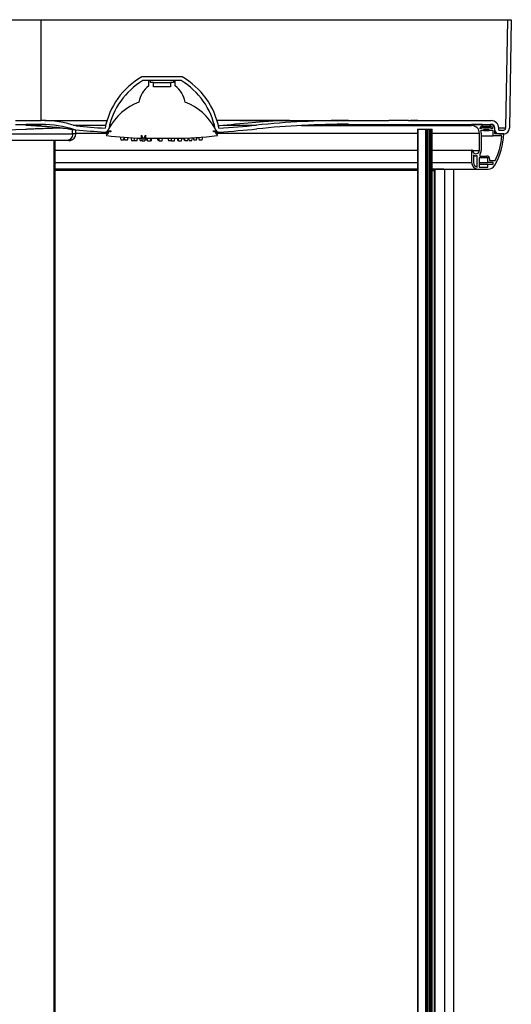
# Model space of a CAD drawing. Header units: millimetres. Extents: x 3813.37 to 3814.5, y 4795.07 to 4797.37.
# Tile 41 of 41: x 3813.98 to 3814.49, y 4796.34 to 4797.37. Entities that reach past the tile are written whole.
import ezdxf

# ---------------------------------------------------------------- set-up
doc = ezdxf.new("R2010")
doc.units = ezdxf.units.MM
doc.layers.add('SANINDUSA', color=3, linetype='Continuous')

msp = doc.modelspace()

# ---------------------------------------------------------------- linework, layer by layer
at = {"layer": 'SANINDUSA'}
for p, q in [((3813.9623, 4797.3715), (3813.9992, 4797.3715)), ((3813.9992, 4797.3715), (3814.4894, 4797.3715)), ((3813.9992, 4797.2655), (3813.9992, 4797.3715)), ((3814.4894, 4797.3715), (3814.4874, 4797.2575)), ((3814.4894, 4797.3715), (3814.4934, 4797.3715)), ((3814.4934, 4797.3715), (3814.4914, 4797.2574)), ((3814.1474, 4797.3115), (3814.1052, 4797.3115)), ((3814.1463, 4797.3075), (3814.1063, 4797.3075)), ((3814.1123, 4797.3075), (3814.1123, 4797.3019)), ((3814.1143, 4797.3055), (3814.1143, 4797.3075)), ((3814.1173, 4797.3055), (3814.1143, 4797.3055)), ((3814.1173, 4797.3009), (3814.1173, 4797.3055)), ((3814.1173, 4797.3055), (3814.1353, 4797.3055)), ((3814.1353, 4797.3055), (3814.1353, 4797.3009)), ((3814.1383, 4797.3055), (3814.1353, 4797.3055)), ((3814.1383, 4797.3075), (3814.1383, 4797.3055)), ((3814.1403, 4797.3019), (3814.1403, 4797.3075)), ((3814.1353, 4797.3009), (3814.1173, 4797.3009)), ((3813.9723, 4797.2655), (3813.9994, 4797.2655)), ((3813.9723, 4797.2615), (3813.9994, 4797.2615)), ((3813.9817, 4797.2615), (3813.9835, 4797.2615)), ((3813.9994, 4797.2655), (3813.9994, 4797.2655)), ((3813.9994, 4797.2655), (3813.9994, 4797.2655)), ((3813.9994, 4797.2615), (3813.9994, 4797.2615)), ((3813.9994, 4797.2615), (3813.9994, 4797.2615)), ((3814.0033, 4797.2655), (3814.0685, 4797.2655)), ((3814.2507, 4797.2655), (3814.184, 4797.2655)), ((3814.2602, 4797.2655), (3814.2507, 4797.2655)), ((3814.2602, 4797.2655), (3814.3223, 4797.2655)), ((3814.3223, 4797.2655), (3814.3452, 4797.2655)), ((3814.3223, 4797.2615), (3814.3452, 4797.2615)), ((3814.3452, 4797.2655), (3814.3648, 4797.2655)), ((3814.3452, 4797.2615), (3814.3501, 4797.2615)), ((3814.3501, 4797.2615), (3814.3852, 4797.2615)), ((3814.3852, 4797.2655), (3814.3648, 4797.2655)), ((3814.3852, 4797.2655), (3814.4722, 4797.2655)), ((3814.3852, 4797.2615), (3814.4722, 4797.2615)), ((3814.3953, 4797.2655), (3814.3875, 4797.2655)), ((3814.3875, 4797.2615), (3814.4101, 4797.2615)), ((3814.4516, 4797.2615), (3814.4516, 4797.2602)), ((3814.4631, 4797.2615), (3814.4516, 4797.2615)), ((3814.4631, 4797.2595), (3814.4631, 4797.2615)), ((3814.4712, 4797.2615), (3814.4712, 4797.2595)), ((3814.4715, 4797.2615), (3814.4712, 4797.2615)), ((3813.8513, 4797.2514), (3813.9813, 4797.2514)), ((3813.9813, 4797.2514), (3814.0323, 4797.2514)), ((3814.0323, 4797.2514), (3814.0324, 4797.2561)), ((3814.0328, 4797.2606), (3814.0672, 4797.2606)), ((3814.0358, 4797.2514), (3814.0359, 4797.2557)), ((3814.0358, 4797.2522), (3814.0698, 4797.2522)), ((3814.036, 4797.2598), (3814.0362, 4797.2597)), ((3814.0665, 4797.2534), (3814.0702, 4797.2534)), ((3814.0694, 4797.2547), (3814.0724, 4797.2547)), ((3814.0724, 4797.2537), (3814.0702, 4797.2537)), ((3814.0724, 4797.2547), (3814.0724, 4797.2537)), ((3814.1803, 4797.2547), (3814.1832, 4797.2547)), ((3814.1803, 4797.2537), (3814.1803, 4797.2547)), ((3814.1825, 4797.2537), (3814.1803, 4797.2537)), ((3814.1825, 4797.2534), (3814.1862, 4797.2534)), ((3814.1828, 4797.2522), (3814.1844, 4797.2522)), ((3814.1828, 4797.2522), (3814.3949, 4797.2522)), ((3814.1902, 4797.2606), (3814.2257, 4797.2606)), ((3814.3574, 4797.2602), (3814.2728, 4797.2602)), ((3814.2728, 4797.2602), (3814.4027, 4797.2602)), ((3814.3949, 4797.2565), (3814.3949, 4795.2645)), ((3814.3949, 4797.2565), (3814.3951, 4797.2565)), ((3814.3951, 4797.2565), (3814.3951, 4795.2645)), ((3814.3951, 4797.2565), (3814.4031, 4797.2565)), ((3814.4027, 4797.2602), (3814.4516, 4797.2602)), ((3814.4031, 4797.2565), (3814.4031, 4795.2645)), ((3814.4031, 4797.2565), (3814.4044, 4797.2565)), ((3814.4044, 4797.2565), (3814.4044, 4795.2645)), ((3814.4044, 4797.2565), (3814.4048, 4797.2565)), ((3814.4048, 4797.2565), (3814.4048, 4795.2645)), ((3814.4048, 4797.2565), (3814.4056, 4797.2565)), ((3814.4056, 4797.2565), (3814.4056, 4795.2645)), ((3814.4056, 4797.2565), (3814.4076, 4797.2565)), ((3814.4076, 4797.2565), (3814.4076, 4795.2645)), ((3814.4076, 4797.2565), (3814.4077, 4797.2565)), ((3814.4077, 4797.2565), (3814.4077, 4795.2645)), ((3814.4077, 4797.2565), (3814.4086, 4797.2565)), ((3814.4077, 4797.2565), (3814.4077, 4795.2645)), ((3814.4077, 4797.2565), (3814.4077, 4797.2565)), ((3814.4086, 4797.2565), (3814.4086, 4795.2645)), ((3814.4086, 4797.2565), (3814.4092, 4797.2565)), ((3814.4092, 4797.2565), (3814.4092, 4795.2855)), ((3814.4092, 4797.2565), (3814.4096, 4797.2565)), ((3814.4096, 4797.2565), (3814.4102, 4797.2565)), ((3814.4096, 4797.2565), (3814.4096, 4795.2869)), ((3814.4102, 4795.2888), (3814.4102, 4797.2565)), ((3814.4102, 4797.2522), (3814.4598, 4797.2522)), ((3814.4598, 4797.2522), (3814.4598, 4797.234)), ((3814.4604, 4797.2571), (3814.4616, 4797.2595)), ((3814.4622, 4797.2571), (3814.4604, 4797.2571)), ((3814.4608, 4797.258), (3814.4626, 4797.258)), ((3814.4641, 4797.255), (3814.4614, 4797.255)), ((3814.4616, 4797.2595), (3814.4631, 4797.2595)), ((3814.4618, 4797.2522), (3814.4618, 4797.234)), ((3814.4626, 4797.258), (3814.4622, 4797.2571)), ((3814.4716, 4797.258), (3814.4626, 4797.258)), ((3814.4631, 4797.2595), (3814.4712, 4797.2595)), ((3814.4701, 4797.256), (3814.4641, 4797.256)), ((3814.4641, 4797.256), (3814.4641, 4797.255)), ((3814.4641, 4797.255), (3814.4701, 4797.255)), ((3814.4701, 4797.255), (3814.4701, 4797.256)), ((3814.4742, 4797.255), (3814.4701, 4797.255)), ((3814.4712, 4797.2595), (3814.4726, 4797.2595)), ((3814.4721, 4797.2571), (3814.4716, 4797.258)), ((3814.4739, 4797.2571), (3814.4721, 4797.2571)), ((3814.4726, 4797.2595), (3814.4739, 4797.2571)), ((3814.4742, 4797.2495), (3814.4742, 4797.255)), ((3814.4762, 4797.2576), (3814.4761, 4797.2576)), ((3814.4762, 4797.2555), (3814.4762, 4797.2576)), ((3814.4762, 4797.2515), (3814.4762, 4797.2568)), ((3814.4762, 4797.2555), (3814.4762, 4797.2555)), ((3814.4854, 4797.2515), (3814.4762, 4797.2515)), ((3814.4802, 4797.2555), (3814.4802, 4797.2577)), ((3814.4874, 4797.2575), (3814.4802, 4797.2575)), ((3814.4802, 4797.2555), (3814.4854, 4797.2555)), ((3814.4802, 4797.2515), (3814.4854, 4797.2515)), ((3813.9789, 4797.2445), (3813.8484, 4797.2445)), ((3814.0266, 4797.2445), (3813.9789, 4797.2445)), ((3814.0131, 4795.2685), (3814.0131, 4797.2445)), ((3814.0139, 4795.2685), (3814.0139, 4797.2445)), ((3814.0283, 4797.2445), (3814.0266, 4797.2445)), ((3814.0822, 4797.2482), (3814.083, 4797.2453)), ((3814.083, 4797.2453), (3814.086, 4797.2453)), ((3814.086, 4797.2453), (3814.0868, 4797.2479)), ((3814.0865, 4797.247), (3814.087, 4797.2453)), ((3814.087, 4797.2453), (3814.09, 4797.2453)), ((3814.09, 4797.2453), (3814.0907, 4797.2476)), ((3814.0934, 4797.2475), (3814.0942, 4797.2445)), ((3814.0942, 4797.2445), (3814.0972, 4797.2445)), ((3814.0972, 4797.2445), (3814.0979, 4797.2472)), ((3814.0972, 4797.2445), (3814.1001, 4797.2445)), ((3814.1001, 4797.2445), (3814.1007, 4797.2471)), ((3814.1027, 4797.2471), (3814.1033, 4797.2445)), ((3814.1033, 4797.2445), (3814.1052, 4797.2445)), ((3814.1046, 4797.247), (3814.1053, 4797.244)), ((3814.1047, 4797.247), (3814.1047, 4797.2501)), ((3814.1053, 4797.244), (3814.1083, 4797.244)), ((3814.1083, 4797.244), (3814.109, 4797.2469)), ((3814.1086, 4797.2453), (3814.1106, 4797.2453)), ((3814.1089, 4797.2501), (3814.1089, 4797.2469)), ((3814.1105, 4797.2469), (3814.1111, 4797.244)), ((3814.1106, 4797.2453), (3814.1107, 4797.2458)), ((3814.1111, 4797.244), (3814.1141, 4797.244)), ((3814.1133, 4797.2469), (3814.1393, 4797.2469)), ((3814.1141, 4797.244), (3814.1148, 4797.2469)), ((3814.1143, 4797.2445), (3814.1152, 4797.2445)), ((3814.1152, 4797.2445), (3814.1158, 4797.2469)), ((3814.1213, 4797.2469), (3814.1217, 4797.2453)), ((3814.1217, 4797.2453), (3814.1224, 4797.2453)), ((3814.122, 4797.2469), (3814.1226, 4797.2445)), ((3814.1226, 4797.2445), (3814.1233, 4797.2445)), ((3814.1227, 4797.2469), (3814.1234, 4797.244)), ((3814.1234, 4797.244), (3814.1264, 4797.244)), ((3814.1264, 4797.244), (3814.127, 4797.2469)), ((3814.1326, 4797.2469), (3814.1332, 4797.2445)), ((3814.1332, 4797.2445), (3814.1362, 4797.2445)), ((3814.1356, 4797.2469), (3814.1363, 4797.244)), ((3814.1363, 4797.244), (3814.1393, 4797.244)), ((3814.1393, 4797.244), (3814.1399, 4797.2469)), ((3814.1422, 4797.2469), (3814.1428, 4797.2445)), ((3814.1428, 4797.2445), (3814.1437, 4797.2445)), ((3814.1431, 4797.2469), (3814.1438, 4797.244)), ((3814.1438, 4797.244), (3814.1468, 4797.244)), ((3814.1468, 4797.244), (3814.1475, 4797.247)), ((3814.1489, 4797.247), (3814.1494, 4797.2453)), ((3814.1494, 4797.2453), (3814.1501, 4797.2453)), ((3814.1497, 4797.2471), (3814.1503, 4797.2445)), ((3814.1503, 4797.2445), (3814.1533, 4797.2445)), ((3814.1533, 4797.2445), (3814.154, 4797.2472)), ((3814.154, 4797.2472), (3814.1547, 4797.2445)), ((3814.1547, 4797.2445), (3814.1577, 4797.2445)), ((3814.1577, 4797.2445), (3814.1584, 4797.2474)), ((3814.1589, 4797.2474), (3814.1596, 4797.2453)), ((3814.1596, 4797.2453), (3814.1626, 4797.2453)), ((3814.1626, 4797.2453), (3814.1632, 4797.2477)), ((3814.1648, 4797.2478), (3814.1655, 4797.2453)), ((3814.1655, 4797.2453), (3814.1685, 4797.2453)), ((3814.1685, 4797.2453), (3814.1694, 4797.2481)), ((3814.4618, 4797.2495), (3814.4742, 4797.2495)), ((3814.4833, 4797.2495), (3814.4742, 4797.2495)), ((3814.0139, 4797.2345), (3814.1842, 4797.2345)), ((3814.1842, 4797.2345), (3814.3949, 4797.2345)), ((3814.4102, 4797.2345), (3814.4516, 4797.2345)), ((3814.4516, 4797.2345), (3814.4516, 4797.2215)), ((3814.4528, 4797.2345), (3814.4516, 4797.2345)), ((3814.4528, 4797.234), (3814.4528, 4797.2345)), ((3814.4528, 4797.234), (3814.4598, 4797.234)), ((3814.4602, 4797.2302), (3814.4602, 4797.2282)), ((3814.0139, 4797.2215), (3814.3949, 4797.2215)), ((3814.4102, 4797.2215), (3814.4516, 4797.2215)), ((3814.4536, 4797.2293), (3814.4536, 4797.2215)), ((3814.4536, 4797.2285), (3814.4563, 4797.2285)), ((3814.4576, 4797.2285), (3814.4563, 4797.2285)), ((3814.4576, 4797.2166), (3814.4576, 4797.2285)), ((3814.4686, 4797.2262), (3814.4596, 4797.2262)), ((3814.4596, 4797.2262), (3814.4596, 4797.2165)), ((3814.4596, 4797.2215), (3814.4686, 4797.2215)), ((3814.4596, 4797.2195), (3814.4686, 4797.2195)), ((3814.4602, 4797.2282), (3814.4676, 4797.2282)), ((3814.4686, 4797.2215), (3814.4686, 4797.2262)), ((3814.4742, 4797.2215), (3814.4686, 4797.2215)), ((3814.4686, 4797.2165), (3814.4686, 4797.2195)), ((3814.4686, 4797.2195), (3814.4742, 4797.2195)), ((3814.4706, 4797.2252), (3814.4706, 4797.2235)), ((3814.4706, 4797.2235), (3814.4765, 4797.2235)), ((3814.4742, 4797.2195), (3814.4742, 4797.2215)), ((3814.3949, 4797.2145), (3814.0139, 4797.2145)), ((3814.3949, 4797.2144), (3814.0139, 4797.2144)), ((3814.0139, 4797.2132), (3814.3949, 4797.2132)), ((3814.3949, 4797.2132), (3814.0139, 4797.2132)), ((3814.4213, 4797.2145), (3814.4102, 4797.2145)), ((3814.4125, 4797.2144), (3814.4102, 4797.2144)), ((3814.4102, 4797.2132), (3814.4125, 4797.2132)), ((3814.4125, 4797.2132), (3814.4102, 4797.2132)), ((3814.4125, 4797.2125), (3814.4102, 4797.2125)), ((3814.4125, 4797.2145), (3814.4125, 4795.3085)), ((3814.4125, 4797.2145), (3814.4131, 4797.2145)), ((3814.4131, 4797.2145), (3814.4131, 4795.3085)), ((3814.4131, 4797.2145), (3814.4232, 4797.2145)), ((3814.4226, 4797.2145), (3814.4213, 4797.2145)), ((3814.4232, 4797.2145), (3814.4232, 4795.3085)), ((3814.4232, 4797.2145), (3814.4233, 4797.2145)), ((3814.4233, 4797.2145), (3814.4586, 4797.2145)), ((3814.4325, 4797.2145), (3814.4325, 4795.3085)), ((3814.433, 4797.2145), (3814.4332, 4797.2145)), ((3814.4331, 4795.3085), (3814.4331, 4797.2145)), ((3814.4331, 4797.214), (3814.4343, 4797.2144)), ((3814.4343, 4797.2144), (3814.4343, 4797.2145)), ((3814.4586, 4797.2145), (3814.4691, 4797.2145)), ((3814.4596, 4797.2165), (3814.4686, 4797.2165))]:
    msp.add_line(p, q, dxfattribs=at)
at = {"layer": 'SANINDUSA', "flags": 128}
for points in [[(3813.9893, 4797.2615), (3813.9886, 4797.2615), (3813.9841, 4797.2615), (3813.9835, 4797.2615)], [(3814.1902, 4797.2606), (3814.1947, 4797.261), (3814.1991, 4797.2614), (3814.2037, 4797.2619), (3814.2082, 4797.2623), (3814.2168, 4797.2631), (3814.225, 4797.2638), (3814.2327, 4797.2644), (3814.2381, 4797.2648), (3814.2432, 4797.2651), (3814.2528, 4797.2654), (3814.2602, 4797.2655)], [(3814.2082, 4797.2655), (3814.2101, 4797.2655), (3814.2167, 4797.2655), (3814.221, 4797.2655), (3814.2252, 4797.2655), (3814.2293, 4797.2655), (3814.2334, 4797.2655), (3814.2384, 4797.2655), (3814.2431, 4797.2654), (3814.2476, 4797.2654), (3814.2518, 4797.2654)], [(3814.0323, 4797.2514), (3814.0322, 4797.2501), (3814.0318, 4797.2488), (3814.0313, 4797.2476), (3814.0306, 4797.2466), (3814.0297, 4797.2457), (3814.0288, 4797.2451), (3814.0277, 4797.2447), (3814.0266, 4797.2445)], [(3814.1855, 4797.2603), (3814.1871, 4797.2604), (3814.1902, 4797.2606)], [(3814.1047, 4797.2501), (3814.1055, 4797.2479), (3814.106, 4797.2468), (3814.1064, 4797.2464), (3814.1065, 4797.2462), (3814.1067, 4797.2462), (3814.1069, 4797.2462), (3814.107, 4797.2462), (3814.1073, 4797.2464), (3814.1077, 4797.247), (3814.1084, 4797.2485), (3814.1089, 4797.2501)]]:
    msp.add_lwpolyline(points, dxfattribs=at)
at = {"layer": 'SANINDUSA'}
for centre, radius, start, end in [((3814.145, 4797.2421), 0.08, 119.8126, 169.0129), ((3814.145, 4797.2421), 0.076, 120.6057, 169.0129), ((3814.1076, 4797.2421), 0.076, 10.9871, 59.3943), ((3814.1076, 4797.2421), 0.08, 10.9871, 60.1874), ((3814.1287, 4797.2805), 0.027, 127.3441, 170.4809), ((3814.1239, 4797.2805), 0.027, 9.5191, 52.6559), ((3814.1235, 4797.2289), 0.06, 110.9239, 152.1), ((3814.1291, 4797.2289), 0.06, 27.9, 69.0761), ((3813.9998, 4793.6019), 3.6596, 90.0053, 90.1643), ((3813.9993, 4797.1463), 0.1193, 72.066, 89.9381), ((3813.9993, 4797.1463), 0.1152, 72.0618, 89.9437), ((3814.1892, 4779.9916), 17.274, 89.93691, 90.01723), ((3814.3223, 4796.3166), 0.949, 90, 95.8414), ((3814.3223, 4796.3166), 0.945, 90, 95.8414), ((3814.2507, 4797.2602), 0.00536, 78.2667, 89.9802), ((3814.2603, 4796.9393), 0.3263, 90.019, 91.502), ((3814.4715, 4797.2568), 0.0047, 0, 90), ((3814.4722, 4797.2575), 0.008, 1, 90), ((3814.4722, 4797.2575), 0.004, 1, 90), ((3813.9512, 4796.5991), 0.662, 83.3405, 87.2195), ((3813.953, 4796.6157), 0.6455, 83.399, 87.3056), ((3814.2863, 4799.4376), 2.1961, 263.2238, 263.4229), ((3814.0282, 4797.2593), 0.00262, 247.2819, 265.165), ((3814.1846, 4798.5695), 1.3221, 263.1962, 263.5394), ((3814.0288, 4797.2515), 0.007, 281.3305, 358.7698), ((3814.0296, 4796.8485), 0.4029, 89.1246, 89.6128), ((3814.0363, 4797.2607), 0.005, 252.0684, 264.7094), ((3814.1263, 4798.2324), 0.9808, 264.7094, 266.488), ((3814.1263, 4798.2324), 0.9768, 264.7094, 266.488), ((3814.0665, 4797.2574), 0.004, 266.488, 349.0129), ((3814.0684, 4797.2503), 0.000619, 111.4501, 263.0243), ((3814.0671, 4797.2537), 0.0031, 291.4501, 358.545), ((3814.1862, 4797.2574), 0.004, 190.9871, 273.512), ((3814.1856, 4797.2537), 0.0031, 181.455, 248.5499), ((3814.1842, 4797.2503), 0.000619, 276.9757, 68.5499), ((3814.1263, 4798.2324), 0.9768, 273.512, 275.8414), ((3814.1263, 4798.2324), 0.9808, 273.512, 275.8414), ((3814.4518, 4797.2522), 0.008, 0, 91.4325), ((3814.4518, 4797.2522), 0.01, 0, 16.2453), ((3814.4184, 4797.2527), 0.067, 329.2466, 359), ((3814.4802, 4797.2555), 0.004, 181, 270), ((3814.4854, 4797.2575), 0.002, 270, 359), ((3814.4854, 4797.2575), 0.006, 270, 359), ((3814.0284, 4797.2542), 0.00967, 269.4869, 280.2825), ((3814.1133, 4797.6171), 0.3702, 263.0243, 268.6665), ((3814.1133, 4797.6171), 0.3702, 269.3214, 270), ((3814.1393, 4797.6171), 0.3702, 270, 276.9757), ((3814.4184, 4797.2527), 0.065, 333.3359, 357.2052), ((3814.4563, 4797.234), 0.0035, 180, 0), ((3814.4563, 4797.234), 0.0055, 315.1618, 0), ((3814.4586, 4797.2215), 0.007, 180, 270), ((3814.4563, 4797.234), 0.0055, 240.5996, 270), ((3814.4586, 4797.2215), 0.005, 180, 258.463), ((3814.4676, 4797.2252), 0.003, 0, 90), ((3814.4691, 4797.2225), 0.008, 270, 329.2466)]:
    msp.add_arc(centre, radius, start, end, dxfattribs=at)
for points, knots in [([(3813.9828, 4797.2562), (3813.9235, 4797.2534), (3813.9196, 4797.2532), (3813.9132, 4797.253), (3813.905, 4797.2527), (3813.8943, 4797.2524), (3813.8812, 4797.252), (3813.8661, 4797.2518), (3813.8561, 4797.2517), (3813.8513, 4797.2517)], [0, 0, 0, 0, 0.0512107, 0.1677254, 0.2758811, 0.3953593, 0.6102461, 0.8117879, 1, 1, 1, 1]), ([(3814.0203, 4797.2575), (3814.0189, 4797.2575), (3814.0155, 4797.2574), (3814.0098, 4797.2572), (3814.0032, 4797.257), (3813.9966, 4797.2568), (3813.9905, 4797.2565), (3813.9859, 4797.2563), (3813.9835, 4797.2562), (3813.9828, 4797.2562)], [0, 0, 0, 0, 0.123178, 0.294118, 0.471068, 0.654031, 0.816568, 0.945191, 1, 1, 1, 1])]:
    msp.add_open_spline(points, degree=3, knots=knots, dxfattribs=at)

doc.saveas('drawing.dxf')
